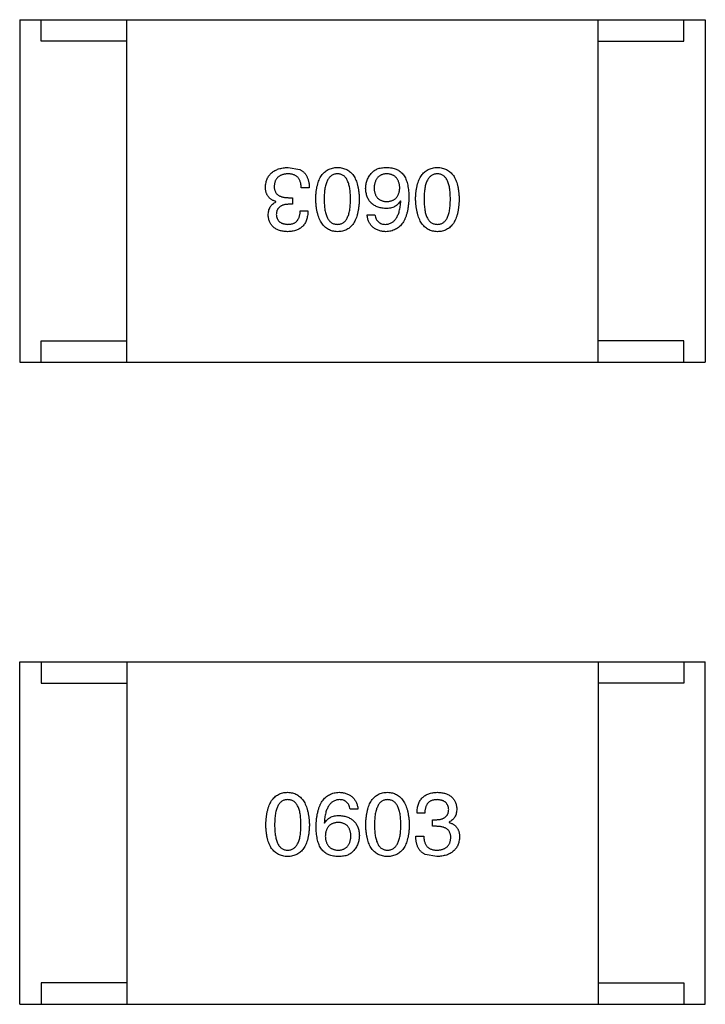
# Model space of a CAD drawing. Header units: inches. Extents: x -100 to 126, y -58 to 58.
# Tile 20 of 118: x 78.75 to 80.35, y -30.49 to -28.19. Entities that reach past the tile are written whole.
import ezdxf

# ---------------------------------------------------------------- set-up
doc = ezdxf.new("R2010")
doc.units = ezdxf.units.IN
doc.header["$LTSCALE"] = 1.21
doc.header["$MEASUREMENT"] = 0
doc.layers.get('0').update_dxf_attribs({"linetype": 'CONTINUOUS'})

msp = doc.modelspace()

# ---------------------------------------------------------------- linework, layer by layer
at = {"color": 7, "linetype": 'Continuous'}
for p, q in [((78.7489, -28.1887), (80.3489, -28.1887)), ((78.7489, -28.1887), (78.7489, -28.9887)), ((78.7989, -28.2387), (78.7989, -28.1887)), ((78.9989, -28.9887), (78.9989, -28.1887)), ((80.0989, -28.9887), (80.0989, -28.1887)), ((80.2989, -28.2387), (80.2989, -28.1887)), ((80.3489, -28.1887), (80.3489, -28.9887)), ((78.9989, -28.2387), (78.7989, -28.2387)), ((80.0989, -28.2387), (80.2989, -28.2387)), ((79.3758, -28.5339), (79.4028, -28.5388)), ((79.4249, -28.5814), (79.4061, -28.5814)), ((79.3766, -28.6044), (79.3856, -28.6044)), ((79.3856, -28.6044), (79.3856, -28.6199)), ((79.3471, -28.6142), (79.3471, -28.6134)), ((79.3856, -28.6199), (79.3758, -28.6199)), ((79.6384, -28.6126), (79.6376, -28.6117)), ((79.4036, -28.6355), (79.4217, -28.6355)), ((79.5597, -28.6445), (79.5778, -28.6445)), ((78.7989, -28.9387), (78.9989, -28.9387)), ((78.7989, -28.9887), (78.7989, -28.9387)), ((80.2989, -28.9387), (80.0989, -28.9387)), ((80.2989, -28.9887), (80.2989, -28.9387)), ((78.7489, -28.9887), (80.3489, -28.9887)), ((78.7492, -29.6884), (80.3492, -29.6884)), ((78.7492, -30.4884), (78.7492, -29.6884)), ((78.7992, -29.6884), (78.7992, -29.7384)), ((78.9992, -29.6884), (78.9992, -30.4884)), ((80.0992, -29.6884), (80.0992, -30.4884)), ((80.2992, -29.6884), (80.2992, -29.7384)), ((80.3492, -30.4884), (80.3492, -29.6884)), ((78.7992, -29.7384), (78.9992, -29.7384)), ((80.2992, -29.7384), (80.0992, -29.7384)), ((79.5384, -30.0326), (79.5204, -30.0326)), ((79.6945, -30.0416), (79.6765, -30.0416)), ((79.7125, -30.0572), (79.7224, -30.0572)), ((79.7125, -30.0727), (79.7125, -30.0572)), ((79.4597, -30.0645), (79.4605, -30.0654)), ((79.7216, -30.0727), (79.7125, -30.0727)), ((79.7511, -30.0629), (79.7511, -30.0637)), ((79.6732, -30.0957), (79.692, -30.0957)), ((79.7224, -30.1432), (79.6953, -30.1383)), ((78.9992, -30.4384), (78.7992, -30.4384)), ((78.7992, -30.4384), (78.7992, -30.4884)), ((80.0992, -30.4384), (80.2992, -30.4384)), ((80.2992, -30.4384), (80.2992, -30.4884)), ((78.7492, -30.4884), (80.3492, -30.4884))]:
    msp.add_line(p, q, dxfattribs=at)
for points, knots in [([(79.3225, -28.5798), (79.3226, -28.578), (79.3229, -28.5745), (79.3238, -28.5694), (79.325, -28.5647), (79.3266, -28.5603), (79.3286, -28.5563), (79.3311, -28.5525), (79.3338, -28.5491), (79.337, -28.5461), (79.3405, -28.5434), (79.3445, -28.541), (79.3488, -28.539), (79.3534, -28.5373), (79.3585, -28.5359), (79.3639, -28.5348), (79.3697, -28.5342), (79.3737, -28.534), (79.3758, -28.5339)], [0, 0, 0, 0, 0.068236, 0.132937, 0.194125, 0.253174, 0.310181, 0.365986, 0.421096, 0.476216, 0.532352, 0.590232, 0.649824, 0.71274, 0.778406, 0.848058, 0.921922, 1, 1, 1, 1]), ([(79.4028, -28.5388), (79.4037, -28.5392), (79.4054, -28.54), (79.4078, -28.5416), (79.4101, -28.5432), (79.4122, -28.5451), (79.4142, -28.5472), (79.416, -28.5494), (79.4176, -28.5518), (79.419, -28.5544), (79.4203, -28.5571), (79.4215, -28.5601), (79.4224, -28.5632), (79.4233, -28.5665), (79.4239, -28.57), (79.4245, -28.5736), (79.4248, -28.5775), (79.4249, -28.5801), (79.4249, -28.5814)], [0, 0, 0, 0, 0.056906, 0.113264, 0.168825, 0.223843, 0.279195, 0.335267, 0.392098, 0.450414, 0.51054, 0.572219, 0.636652, 0.703156, 0.773102, 0.845505, 0.921063, 1, 1, 1, 1]), ([(79.4399, -28.6076), (79.44, -28.6047), (79.4402, -28.599), (79.4409, -28.5907), (79.442, -28.583), (79.4436, -28.5758), (79.4454, -28.5692), (79.4477, -28.5632), (79.4503, -28.5577), (79.4532, -28.5527), (79.4566, -28.5484), (79.4604, -28.5446), (79.4645, -28.5413), (79.469, -28.5387), (79.4739, -28.5366), (79.4792, -28.5351), (79.4848, -28.5341), (79.4887, -28.534), (79.4907, -28.5339)], [0, 0, 0, 0, 0.08769, 0.170218, 0.24749, 0.319818, 0.387758, 0.451391, 0.511445, 0.568185, 0.622681, 0.67526, 0.726746, 0.778428, 0.830764, 0.884397, 0.940866, 1, 1, 1, 1]), ([(79.4907, -28.5339), (79.4927, -28.534), (79.4966, -28.5341), (79.5022, -28.5351), (79.5074, -28.5366), (79.5123, -28.5387), (79.5169, -28.5413), (79.521, -28.5446), (79.5248, -28.5484), (79.5281, -28.5527), (79.5311, -28.5577), (79.5337, -28.5632), (79.536, -28.5692), (79.5378, -28.5758), (79.5393, -28.583), (79.5404, -28.5907), (79.5412, -28.599), (79.5414, -28.6047), (79.5415, -28.6076)], [0, 0, 0, 0, 0.059135, 0.115606, 0.169241, 0.221578, 0.273261, 0.324749, 0.377329, 0.431642, 0.488541, 0.548597, 0.612232, 0.680174, 0.752504, 0.829777, 0.912307, 1, 1, 1, 1]), ([(79.5712, -28.5462), (79.5721, -28.5451), (79.574, -28.543), (79.5775, -28.5404), (79.5814, -28.5382), (79.5858, -28.5364), (79.5907, -28.5351), (79.5961, -28.5342), (79.6019, -28.5338), (79.606, -28.5338), (79.6081, -28.5339)], [0, 0, 0, 0, 0.105033, 0.21147, 0.321511, 0.438526, 0.563605, 0.698055, 0.843218, 1, 1, 1, 1]), ([(79.6081, -28.5339), (79.6101, -28.534), (79.6142, -28.5342), (79.62, -28.5353), (79.6254, -28.5369), (79.6304, -28.5391), (79.6351, -28.5419), (79.6394, -28.5452), (79.6433, -28.5491), (79.6455, -28.552), (79.6466, -28.5535)], [0, 0, 0, 0, 0.137449, 0.267856, 0.393219, 0.514735, 0.63397, 0.753734, 0.874967, 1, 1, 1, 1]), ([(79.673, -28.6076), (79.6731, -28.6047), (79.6733, -28.599), (79.6741, -28.5907), (79.6752, -28.583), (79.6767, -28.5758), (79.6786, -28.5692), (79.6808, -28.5632), (79.6834, -28.5577), (79.6864, -28.5527), (79.6898, -28.5484), (79.6935, -28.5446), (79.6977, -28.5413), (79.7022, -28.5387), (79.7071, -28.5366), (79.7123, -28.5351), (79.718, -28.5341), (79.7219, -28.534), (79.7238, -28.5339)], [0, 0, 0, 0, 0.08769, 0.170218, 0.24749, 0.319818, 0.387758, 0.451391, 0.511445, 0.568185, 0.622681, 0.67526, 0.726746, 0.778428, 0.830764, 0.884397, 0.940866, 1, 1, 1, 1]), ([(79.7238, -28.5339), (79.7258, -28.534), (79.7297, -28.5341), (79.7353, -28.5351), (79.7406, -28.5366), (79.7455, -28.5387), (79.75, -28.5413), (79.7541, -28.5446), (79.7579, -28.5484), (79.7612, -28.5527), (79.7643, -28.5577), (79.7669, -28.5632), (79.7691, -28.5692), (79.771, -28.5758), (79.7725, -28.583), (79.7736, -28.5907), (79.7744, -28.599), (79.7746, -28.6047), (79.7747, -28.6076)], [0, 0, 0, 0, 0.059135, 0.115606, 0.169241, 0.221578, 0.273261, 0.324749, 0.377329, 0.431642, 0.488541, 0.548597, 0.612232, 0.680174, 0.752504, 0.829777, 0.912307, 1, 1, 1, 1]), ([(79.3749, -28.5486), (79.3737, -28.5487), (79.3713, -28.5489), (79.3679, -28.5494), (79.3646, -28.5501), (79.3616, -28.551), (79.3588, -28.5521), (79.3562, -28.5534), (79.3539, -28.5549), (79.3517, -28.5566), (79.3499, -28.5585), (79.3482, -28.5606), (79.3467, -28.5629), (79.3455, -28.5654), (79.3445, -28.5681), (79.3438, -28.571), (79.3432, -28.5741), (79.343, -28.5762), (79.343, -28.5773)], [0, 0, 0, 0, 0.076694, 0.149502, 0.218019, 0.283183, 0.345589, 0.405199, 0.462852, 0.519478, 0.575313, 0.630559, 0.687006, 0.744638, 0.804006, 0.866059, 0.931486, 1, 1, 1, 1]), ([(79.4061, -28.5814), (79.406, -28.5801), (79.4059, -28.5775), (79.4055, -28.5738), (79.4048, -28.5703), (79.4039, -28.5671), (79.4028, -28.5641), (79.4014, -28.5614), (79.3998, -28.559), (79.3979, -28.5568), (79.3958, -28.5549), (79.3935, -28.5532), (79.391, -28.5518), (79.3882, -28.5506), (79.3852, -28.5497), (79.382, -28.5491), (79.3785, -28.5487), (79.3762, -28.5486), (79.3749, -28.5486)], [0, 0, 0, 0, 0.07723, 0.149593, 0.217944, 0.282232, 0.34411, 0.402297, 0.458791, 0.513966, 0.568538, 0.623291, 0.679957, 0.737243, 0.798142, 0.86118, 0.928728, 1, 1, 1, 1]), ([(79.4907, -28.5486), (79.4894, -28.5487), (79.487, -28.5489), (79.4834, -28.5496), (79.4801, -28.5509), (79.477, -28.5526), (79.4742, -28.5547), (79.4716, -28.5573), (79.4693, -28.5604), (79.4672, -28.5638), (79.4654, -28.5678), (79.4638, -28.5722), (79.4625, -28.577), (79.4614, -28.5823), (79.4606, -28.588), (79.46, -28.5941), (79.4596, -28.6007), (79.4596, -28.6053), (79.4595, -28.6076)], [0, 0, 0, 0, 0.050879, 0.099377, 0.146973, 0.193618, 0.240619, 0.289461, 0.34047, 0.395283, 0.453059, 0.515633, 0.582666, 0.655287, 0.732971, 0.815933, 0.905166, 1, 1, 1, 1]), ([(79.521, -28.6076), (79.521, -28.6053), (79.521, -28.6006), (79.5206, -28.594), (79.52, -28.5877), (79.5192, -28.582), (79.5181, -28.5767), (79.5169, -28.5718), (79.5153, -28.5674), (79.5135, -28.5634), (79.5115, -28.5599), (79.5093, -28.5569), (79.5068, -28.5544), (79.504, -28.5523), (79.501, -28.5506), (79.4978, -28.5495), (79.4943, -28.5488), (79.4919, -28.5487), (79.4907, -28.5486)], [0, 0, 0, 0, 0.096457, 0.187288, 0.27178, 0.350132, 0.423455, 0.491343, 0.554037, 0.612253, 0.666313, 0.717038, 0.764921, 0.811214, 0.856775, 0.902988, 0.950234, 1, 1, 1, 1]), ([(79.5564, -28.5831), (79.5565, -28.5813), (79.5566, -28.5779), (79.5573, -28.5728), (79.5584, -28.5679), (79.56, -28.5631), (79.5622, -28.5586), (79.5647, -28.5542), (79.5677, -28.55), (79.57, -28.5475), (79.5712, -28.5462)], [0, 0, 0, 0, 0.12904, 0.253809, 0.377066, 0.499122, 0.621469, 0.744665, 0.870607, 1, 1, 1, 1]), ([(79.6048, -28.5486), (79.6037, -28.5487), (79.6016, -28.5489), (79.5985, -28.5495), (79.5956, -28.5502), (79.5929, -28.5513), (79.5904, -28.5526), (79.5881, -28.5541), (79.586, -28.5558), (79.5841, -28.5578), (79.5823, -28.5601), (79.5809, -28.5625), (79.5795, -28.5652), (79.5785, -28.5682), (79.5776, -28.5714), (79.5769, -28.5748), (79.5764, -28.5784), (79.5762, -28.5809), (79.5761, -28.5822)], [0, 0, 0, 0, 0.066682, 0.130303, 0.190802, 0.248749, 0.30534, 0.361219, 0.415721, 0.471765, 0.528279, 0.586428, 0.64659, 0.710143, 0.776461, 0.846692, 0.921137, 1, 1, 1, 1]), ([(79.636, -28.5814), (79.6359, -28.5801), (79.6357, -28.5776), (79.6352, -28.574), (79.6344, -28.5706), (79.6335, -28.5674), (79.6323, -28.5645), (79.6308, -28.5618), (79.6293, -28.5594), (79.6274, -28.5572), (79.6253, -28.5552), (79.623, -28.5536), (79.6205, -28.5521), (79.6178, -28.5509), (79.6149, -28.55), (79.6117, -28.5493), (79.6083, -28.5488), (79.606, -28.5487), (79.6048, -28.5486)], [0, 0, 0, 0, 0.076467, 0.148148, 0.216496, 0.280559, 0.342274, 0.401168, 0.458322, 0.514073, 0.569257, 0.62465, 0.68124, 0.739113, 0.799947, 0.862804, 0.929597, 1, 1, 1, 1]), ([(79.6466, -28.5535), (79.6475, -28.5551), (79.6492, -28.5583), (79.6514, -28.5635), (79.6532, -28.5692), (79.6547, -28.5754), (79.6559, -28.582), (79.6567, -28.589), (79.6572, -28.5965), (79.6572, -28.6017), (79.6573, -28.6044)], [0, 0, 0, 0, 0.101889, 0.209155, 0.322694, 0.442863, 0.569758, 0.70479, 0.848502, 1, 1, 1, 1]), ([(79.7238, -28.5486), (79.7226, -28.5487), (79.7201, -28.5489), (79.7166, -28.5496), (79.7132, -28.5509), (79.7102, -28.5526), (79.7073, -28.5547), (79.7048, -28.5573), (79.7024, -28.5604), (79.7004, -28.5638), (79.6985, -28.5678), (79.697, -28.5722), (79.6956, -28.577), (79.6946, -28.5823), (79.6937, -28.588), (79.6931, -28.5941), (79.6928, -28.6007), (79.6927, -28.6053), (79.6927, -28.6076)], [0, 0, 0, 0, 0.050879, 0.099377, 0.146973, 0.193618, 0.240619, 0.289461, 0.34047, 0.395283, 0.453059, 0.515633, 0.582666, 0.655287, 0.732971, 0.815933, 0.905166, 1, 1, 1, 1]), ([(79.7542, -28.6076), (79.7541, -28.6053), (79.7541, -28.6006), (79.7537, -28.594), (79.7532, -28.5877), (79.7524, -28.582), (79.7513, -28.5767), (79.75, -28.5718), (79.7485, -28.5674), (79.7467, -28.5634), (79.7447, -28.5599), (79.7424, -28.5569), (79.7399, -28.5544), (79.7372, -28.5523), (79.7342, -28.5506), (79.7309, -28.5495), (79.7275, -28.5488), (79.7251, -28.5487), (79.7238, -28.5486)], [0, 0, 0, 0, 0.096457, 0.187288, 0.27178, 0.350132, 0.423455, 0.491343, 0.554037, 0.612253, 0.666313, 0.717038, 0.764921, 0.811214, 0.856775, 0.902988, 0.950234, 1, 1, 1, 1]), ([(79.3471, -28.6134), (79.3461, -28.6131), (79.3441, -28.6124), (79.3413, -28.6113), (79.3387, -28.61), (79.3363, -28.6086), (79.3341, -28.607), (79.3321, -28.6052), (79.3302, -28.6034), (79.3286, -28.6013), (79.3271, -28.5991), (79.3259, -28.5968), (79.3248, -28.5943), (79.324, -28.5917), (79.3233, -28.5889), (79.3229, -28.586), (79.3225, -28.5829), (79.3225, -28.5808), (79.3225, -28.5798)], [0, 0, 0, 0, 0.069445, 0.136039, 0.200011, 0.261745, 0.322328, 0.381403, 0.438864, 0.496655, 0.554398, 0.612391, 0.672266, 0.733005, 0.79604, 0.861293, 0.928785, 1, 1, 1, 1]), ([(79.343, -28.5773), (79.343, -28.5784), (79.343, -28.5805), (79.3434, -28.5836), (79.3441, -28.5865), (79.345, -28.5891), (79.3462, -28.5916), (79.3477, -28.5938), (79.3494, -28.5959), (79.3514, -28.5976), (79.3536, -28.5992), (79.3561, -28.6006), (79.3589, -28.6018), (79.3619, -28.6027), (79.3652, -28.6035), (79.3688, -28.604), (79.3726, -28.6043), (79.3752, -28.6044), (79.3766, -28.6044)], [0, 0, 0, 0, 0.066518, 0.129194, 0.188613, 0.245254, 0.300032, 0.353805, 0.407079, 0.461108, 0.516272, 0.574141, 0.634837, 0.699275, 0.767504, 0.840272, 0.917505, 1, 1, 1, 1]), ([(79.6032, -28.6298), (79.6013, -28.6296), (79.5978, -28.6293), (79.5926, -28.6284), (79.5878, -28.6272), (79.5834, -28.6257), (79.5793, -28.6239), (79.5754, -28.6218), (79.572, -28.6193), (79.5689, -28.6165), (79.5661, -28.6134), (79.5637, -28.61), (79.5616, -28.6063), (79.5599, -28.6022), (79.5585, -28.5979), (79.5575, -28.5932), (79.5567, -28.5882), (79.5565, -28.5848), (79.5564, -28.5831)], [0, 0, 0, 0, 0.074228, 0.144548, 0.211288, 0.274576, 0.335162, 0.393915, 0.450599, 0.506657, 0.562409, 0.618617, 0.676096, 0.735061, 0.79654, 0.860906, 0.928473, 1, 1, 1, 1]), ([(79.5761, -28.5822), (79.5762, -28.5835), (79.5764, -28.5859), (79.5769, -28.5893), (79.5776, -28.5925), (79.5785, -28.5955), (79.5797, -28.5983), (79.581, -28.6008), (79.5825, -28.6031), (79.5843, -28.6052), (79.5862, -28.607), (79.5884, -28.6087), (79.5908, -28.61), (79.5933, -28.6112), (79.5961, -28.6121), (79.5991, -28.6128), (79.6023, -28.6132), (79.6045, -28.6133), (79.6056, -28.6134)], [0, 0, 0, 0, 0.076288, 0.14871, 0.216387, 0.281386, 0.342528, 0.402111, 0.4591, 0.514852, 0.569974, 0.625644, 0.682226, 0.740156, 0.800362, 0.863471, 0.930116, 1, 1, 1, 1]), ([(79.6056, -28.6134), (79.6068, -28.6133), (79.609, -28.6132), (79.6123, -28.6128), (79.6154, -28.6121), (79.6183, -28.6111), (79.6209, -28.61), (79.6233, -28.6085), (79.6256, -28.6069), (79.6276, -28.605), (79.6294, -28.6029), (79.631, -28.6005), (79.6323, -28.5979), (79.6335, -28.5951), (79.6344, -28.592), (79.6352, -28.5887), (79.6357, -28.5851), (79.6359, -28.5827), (79.636, -28.5814)], [0, 0, 0, 0, 0.070453, 0.136523, 0.199866, 0.260392, 0.318446, 0.374657, 0.430182, 0.485556, 0.541071, 0.598396, 0.657208, 0.718642, 0.783247, 0.851631, 0.923928, 1, 1, 1, 1]), ([(79.4907, -28.6839), (79.4887, -28.6838), (79.4849, -28.6835), (79.4794, -28.6825), (79.4742, -28.6808), (79.4693, -28.6786), (79.4649, -28.6758), (79.4608, -28.6725), (79.457, -28.6685), (79.4537, -28.664), (79.4507, -28.6589), (79.448, -28.6532), (79.4458, -28.647), (79.4439, -28.6402), (79.4423, -28.6329), (79.4411, -28.625), (79.4403, -28.6165), (79.44, -28.6107), (79.4399, -28.6076)], [0, 0, 0, 0, 0.057415, 0.112361, 0.16496, 0.216437, 0.267441, 0.318839, 0.371478, 0.426325, 0.483626, 0.544235, 0.608673, 0.677374, 0.750405, 0.828394, 0.911525, 1, 1, 1, 1]), ([(79.4595, -28.6076), (79.4596, -28.61), (79.4596, -28.6146), (79.46, -28.6213), (79.4606, -28.6276), (79.4614, -28.6333), (79.4625, -28.6387), (79.4638, -28.6435), (79.4654, -28.6479), (79.4672, -28.6519), (79.4693, -28.6553), (79.4716, -28.6584), (79.4742, -28.6609), (79.477, -28.6631), (79.4801, -28.6647), (79.4834, -28.6658), (79.487, -28.6665), (79.4894, -28.6666), (79.4907, -28.6667)], [0, 0, 0, 0, 0.095719, 0.185854, 0.269738, 0.347952, 0.420315, 0.487894, 0.550245, 0.608186, 0.662454, 0.713283, 0.761375, 0.808209, 0.854301, 0.901312, 0.949396, 1, 1, 1, 1]), ([(79.4907, -28.6667), (79.4919, -28.6666), (79.4943, -28.6665), (79.4978, -28.6658), (79.501, -28.6647), (79.504, -28.663), (79.5068, -28.6609), (79.5093, -28.6584), (79.5115, -28.6553), (79.5135, -28.6518), (79.5153, -28.6479), (79.5169, -28.6435), (79.5181, -28.6386), (79.5192, -28.6333), (79.52, -28.6276), (79.5206, -28.6213), (79.521, -28.6146), (79.521, -28.61), (79.521, -28.6076)], [0, 0, 0, 0, 0.049764, 0.097007, 0.143217, 0.188577, 0.235116, 0.282997, 0.333719, 0.387776, 0.445989, 0.508679, 0.576563, 0.649481, 0.728235, 0.812722, 0.903548, 1, 1, 1, 1]), ([(79.5415, -28.6076), (79.5414, -28.6107), (79.5412, -28.6166), (79.5404, -28.6252), (79.5393, -28.6331), (79.5378, -28.6405), (79.536, -28.6474), (79.5337, -28.6536), (79.5311, -28.6593), (79.5281, -28.6644), (79.5248, -28.6689), (79.521, -28.6728), (79.5169, -28.6762), (79.5123, -28.6789), (79.5074, -28.681), (79.5022, -28.6826), (79.4966, -28.6836), (79.4927, -28.6838), (79.4907, -28.6839)], [0, 0, 0, 0, 0.088823, 0.172287, 0.250296, 0.323438, 0.392244, 0.456221, 0.516635, 0.573871, 0.628, 0.680335, 0.731489, 0.782557, 0.834044, 0.886738, 0.942089, 1, 1, 1, 1]), ([(79.6573, -28.6044), (79.6572, -28.6075), (79.657, -28.6136), (79.6561, -28.6225), (79.655, -28.6307), (79.6534, -28.6384), (79.6514, -28.6455), (79.649, -28.652), (79.6462, -28.6579), (79.643, -28.6631), (79.6395, -28.6679), (79.6355, -28.672), (79.6311, -28.6755), (79.6262, -28.6784), (79.621, -28.6807), (79.6154, -28.6824), (79.6094, -28.6835), (79.6053, -28.6837), (79.6032, -28.6839)], [0, 0, 0, 0, 0.087517, 0.169686, 0.246944, 0.319347, 0.387088, 0.450961, 0.511075, 0.567974, 0.622351, 0.675039, 0.726853, 0.778688, 0.83093, 0.884738, 0.941043, 1, 1, 1, 1]), ([(79.7238, -28.6839), (79.7219, -28.6838), (79.7181, -28.6835), (79.7125, -28.6825), (79.7073, -28.6808), (79.7025, -28.6786), (79.698, -28.6758), (79.6939, -28.6725), (79.6902, -28.6685), (79.6868, -28.664), (79.6838, -28.6589), (79.6812, -28.6532), (79.6789, -28.647), (79.677, -28.6402), (79.6755, -28.6329), (79.6743, -28.625), (79.6734, -28.6165), (79.6732, -28.6107), (79.673, -28.6076)], [0, 0, 0, 0, 0.057415, 0.112361, 0.16496, 0.216437, 0.267441, 0.318839, 0.371478, 0.426325, 0.483626, 0.544235, 0.608673, 0.677374, 0.750405, 0.828394, 0.911525, 1, 1, 1, 1]), ([(79.6927, -28.6076), (79.6927, -28.61), (79.6928, -28.6146), (79.6931, -28.6213), (79.6937, -28.6276), (79.6946, -28.6333), (79.6956, -28.6387), (79.697, -28.6435), (79.6985, -28.6479), (79.7003, -28.6519), (79.7025, -28.6553), (79.7048, -28.6584), (79.7073, -28.6609), (79.7101, -28.6631), (79.7132, -28.6647), (79.7166, -28.6658), (79.7201, -28.6665), (79.7226, -28.6666), (79.7238, -28.6667)], [0, 0, 0, 0, 0.095719, 0.185854, 0.269738, 0.347952, 0.420315, 0.487894, 0.550245, 0.608186, 0.662454, 0.713283, 0.761375, 0.808209, 0.854301, 0.901312, 0.949396, 1, 1, 1, 1]), ([(79.7238, -28.6667), (79.7251, -28.6666), (79.7275, -28.6665), (79.7309, -28.6658), (79.7342, -28.6647), (79.7372, -28.663), (79.7399, -28.6609), (79.7424, -28.6584), (79.7447, -28.6553), (79.7467, -28.6518), (79.7485, -28.6479), (79.75, -28.6435), (79.7513, -28.6386), (79.7524, -28.6333), (79.7532, -28.6276), (79.7537, -28.6213), (79.7541, -28.6146), (79.7541, -28.61), (79.7542, -28.6076)], [0, 0, 0, 0, 0.049764, 0.097007, 0.143217, 0.188577, 0.235116, 0.282997, 0.333719, 0.387776, 0.445989, 0.508679, 0.576563, 0.649481, 0.728235, 0.812722, 0.903548, 1, 1, 1, 1]), ([(79.7747, -28.6076), (79.7746, -28.6107), (79.7744, -28.6166), (79.7736, -28.6252), (79.7725, -28.6331), (79.771, -28.6405), (79.7691, -28.6474), (79.7669, -28.6536), (79.7643, -28.6593), (79.7613, -28.6644), (79.7579, -28.6689), (79.7542, -28.6728), (79.75, -28.6762), (79.7455, -28.6789), (79.7406, -28.681), (79.7353, -28.6826), (79.7297, -28.6836), (79.7258, -28.6838), (79.7238, -28.6839)], [0, 0, 0, 0, 0.088823, 0.172287, 0.250296, 0.323438, 0.392244, 0.456221, 0.516635, 0.573871, 0.628, 0.680335, 0.731489, 0.782557, 0.834044, 0.886738, 0.942089, 1, 1, 1, 1]), ([(79.329, -28.6453), (79.3291, -28.6435), (79.3292, -28.64), (79.33, -28.6349), (79.3315, -28.6302), (79.3334, -28.6261), (79.336, -28.6224), (79.3391, -28.6191), (79.3428, -28.6163), (79.3456, -28.6149), (79.3471, -28.6142)], [0, 0, 0, 0, 0.143686, 0.277942, 0.40333, 0.521785, 0.638573, 0.755208, 0.874773, 1, 1, 1, 1]), ([(79.3758, -28.6199), (79.3747, -28.62), (79.3725, -28.6201), (79.3695, -28.6204), (79.3666, -28.621), (79.3639, -28.6217), (79.3614, -28.6226), (79.3592, -28.6236), (79.3571, -28.6248), (79.3552, -28.6262), (79.3536, -28.6278), (79.3522, -28.6296), (79.3509, -28.6315), (79.3499, -28.6336), (79.349, -28.6359), (79.3484, -28.6383), (79.3481, -28.641), (79.3479, -28.6428), (79.3479, -28.6437)], [0, 0, 0, 0, 0.079415, 0.154091, 0.22508, 0.29186, 0.355026, 0.415127, 0.472418, 0.528511, 0.583551, 0.638361, 0.693547, 0.750023, 0.807857, 0.868401, 0.932259, 1, 1, 1, 1]), ([(79.6376, -28.6117), (79.6367, -28.6132), (79.635, -28.616), (79.6319, -28.6197), (79.6282, -28.6228), (79.6241, -28.6254), (79.6195, -28.6273), (79.6145, -28.6288), (79.609, -28.6296), (79.6051, -28.6297), (79.6032, -28.6298)], [0, 0, 0, 0, 0.122276, 0.239997, 0.35611, 0.473903, 0.59404, 0.720428, 0.855383, 1, 1, 1, 1]), ([(79.6032, -28.6667), (79.6045, -28.6666), (79.607, -28.6664), (79.6107, -28.6655), (79.6142, -28.6644), (79.6174, -28.6627), (79.6204, -28.6607), (79.6232, -28.6583), (79.6257, -28.6555), (79.6281, -28.6523), (79.6302, -28.6487), (79.632, -28.6447), (79.6336, -28.6403), (79.6351, -28.6355), (79.6362, -28.6303), (79.6372, -28.6248), (79.638, -28.6188), (79.6383, -28.6147), (79.6384, -28.6126)], [0, 0, 0, 0, 0.054741, 0.107075, 0.158339, 0.208382, 0.258772, 0.310045, 0.362765, 0.417822, 0.475982, 0.537466, 0.602901, 0.673037, 0.747247, 0.826291, 0.910782, 1, 1, 1, 1]), ([(79.3741, -28.6839), (79.3724, -28.6838), (79.369, -28.6836), (79.3642, -28.683), (79.3596, -28.6821), (79.3554, -28.6809), (79.3514, -28.6795), (79.3478, -28.6778), (79.3445, -28.6758), (79.3415, -28.6735), (79.3388, -28.6709), (79.3365, -28.6681), (79.3344, -28.665), (79.3327, -28.6616), (79.3313, -28.6579), (79.3302, -28.654), (79.3294, -28.6498), (79.3292, -28.6468), (79.329, -28.6453)], [0, 0, 0, 0, 0.077845, 0.151584, 0.221397, 0.287366, 0.350104, 0.410398, 0.467998, 0.524388, 0.579979, 0.635152, 0.690917, 0.747936, 0.806661, 0.867861, 0.932479, 1, 1, 1, 1]), ([(79.3479, -28.6437), (79.348, -28.6446), (79.3481, -28.6463), (79.3486, -28.6489), (79.3493, -28.6512), (79.3501, -28.6534), (79.3512, -28.6555), (79.3524, -28.6573), (79.3538, -28.659), (79.3555, -28.6606), (79.3572, -28.6619), (79.3592, -28.6631), (79.3614, -28.6641), (79.3637, -28.665), (79.3663, -28.6656), (79.369, -28.6661), (79.3719, -28.6665), (79.3739, -28.6666), (79.3749, -28.6667)], [0, 0, 0, 0, 0.067655, 0.132224, 0.194132, 0.253145, 0.309858, 0.366002, 0.421361, 0.47702, 0.532632, 0.590536, 0.65067, 0.713258, 0.779588, 0.848803, 0.921949, 1, 1, 1, 1]), ([(79.4217, -28.6355), (79.4216, -28.6374), (79.4215, -28.6412), (79.4208, -28.6466), (79.4198, -28.6516), (79.4185, -28.6563), (79.4167, -28.6606), (79.4147, -28.6646), (79.4122, -28.6682), (79.4094, -28.6714), (79.4063, -28.6743), (79.4027, -28.6768), (79.3988, -28.6789), (79.3946, -28.6806), (79.39, -28.682), (79.385, -28.683), (79.3797, -28.6837), (79.376, -28.6838), (79.3741, -28.6839)], [0, 0, 0, 0, 0.074804, 0.144899, 0.211458, 0.274554, 0.334363, 0.392059, 0.448123, 0.503024, 0.558154, 0.613471, 0.670844, 0.729926, 0.792003, 0.857405, 0.926768, 1, 1, 1, 1]), ([(79.3749, -28.6667), (79.3761, -28.6666), (79.3783, -28.6666), (79.3814, -28.6662), (79.3844, -28.6656), (79.3872, -28.6648), (79.3897, -28.6637), (79.392, -28.6623), (79.3942, -28.6608), (79.3961, -28.6589), (79.3978, -28.6568), (79.3992, -28.6545), (79.4005, -28.6519), (79.4016, -28.6491), (79.4024, -28.6461), (79.403, -28.6427), (79.4035, -28.6392), (79.4036, -28.6368), (79.4036, -28.6355)], [0, 0, 0, 0, 0.069877, 0.136363, 0.198671, 0.257968, 0.315462, 0.370709, 0.425568, 0.479847, 0.535753, 0.592303, 0.651386, 0.713311, 0.778642, 0.84836, 0.921866, 1, 1, 1, 1]), ([(79.6032, -28.6839), (79.6016, -28.6837), (79.5985, -28.6835), (79.5939, -28.6828), (79.5897, -28.6818), (79.5857, -28.6806), (79.582, -28.6791), (79.5786, -28.6773), (79.5755, -28.6752), (79.5726, -28.6729), (79.57, -28.6703), (79.5677, -28.6674), (79.5657, -28.6642), (79.5639, -28.6608), (79.5624, -28.6571), (79.5612, -28.6532), (79.5603, -28.6489), (79.5599, -28.646), (79.5597, -28.6445)], [0, 0, 0, 0, 0.073784, 0.144317, 0.211047, 0.274818, 0.336501, 0.395724, 0.453465, 0.510016, 0.566585, 0.622844, 0.680328, 0.739335, 0.800408, 0.863904, 0.93053, 1, 1, 1, 1]), ([(79.5778, -28.6445), (79.5781, -28.6463), (79.5789, -28.6496), (79.5807, -28.6542), (79.5831, -28.658), (79.586, -28.6612), (79.5896, -28.6637), (79.5936, -28.6654), (79.5982, -28.6665), (79.6015, -28.6666), (79.6032, -28.6667)], [0, 0, 0, 0, 0.1439, 0.274233, 0.394478, 0.509388, 0.621911, 0.738504, 0.863414, 1, 1, 1, 1]), ([(79.3235, -30.0695), (79.3236, -30.0664), (79.3238, -30.0605), (79.3245, -30.0519), (79.3256, -30.044), (79.3272, -30.0366), (79.329, -30.0297), (79.3313, -30.0235), (79.3339, -30.0178), (79.3369, -30.0127), (79.3402, -30.0082), (79.344, -30.0043), (79.3481, -30.0009), (79.3526, -29.9982), (79.3575, -29.9961), (79.3628, -29.9945), (79.3684, -29.9935), (79.3723, -29.9933), (79.3743, -29.9932)], [0, 0, 0, 0, 0.088823, 0.172287, 0.250296, 0.323438, 0.392244, 0.456221, 0.516635, 0.573871, 0.628, 0.680335, 0.731489, 0.782557, 0.834044, 0.886738, 0.942089, 1, 1, 1, 1]), ([(79.3743, -30.0104), (79.3731, -30.0105), (79.3707, -30.0106), (79.3672, -30.0113), (79.3639, -30.0124), (79.3609, -30.0141), (79.3582, -30.0162), (79.3557, -30.0187), (79.3534, -30.0218), (79.3514, -30.0253), (79.3497, -30.0292), (79.3481, -30.0336), (79.3469, -30.0385), (79.3457, -30.0438), (79.345, -30.0495), (79.3444, -30.0558), (79.344, -30.0625), (79.344, -30.0671), (79.344, -30.0695)], [0, 0, 0, 0, 0.049764, 0.097007, 0.143217, 0.188577, 0.235116, 0.282997, 0.333719, 0.387776, 0.445989, 0.508679, 0.576563, 0.649481, 0.728235, 0.812722, 0.903548, 1, 1, 1, 1]), ([(79.3743, -29.9932), (79.3762, -29.9933), (79.3801, -29.9936), (79.3856, -29.9946), (79.3908, -29.9963), (79.3956, -29.9985), (79.4001, -30.0013), (79.4042, -30.0046), (79.4079, -30.0086), (79.4113, -30.0131), (79.4143, -30.0182), (79.417, -30.0239), (79.4192, -30.0301), (79.4211, -30.0369), (79.4227, -30.0442), (79.4239, -30.0521), (79.4247, -30.0606), (79.425, -30.0664), (79.4251, -30.0695)], [0, 0, 0, 0, 0.057415, 0.112361, 0.16496, 0.216437, 0.267441, 0.318839, 0.371478, 0.426325, 0.483626, 0.544235, 0.608673, 0.677374, 0.750405, 0.828394, 0.911525, 1, 1, 1, 1]), ([(79.4054, -30.0695), (79.4054, -30.0671), (79.4054, -30.0625), (79.405, -30.0558), (79.4044, -30.0495), (79.4036, -30.0438), (79.4025, -30.0384), (79.4012, -30.0336), (79.3996, -30.0292), (79.3978, -30.0252), (79.3957, -30.0218), (79.3934, -30.0187), (79.3908, -30.0162), (79.388, -30.014), (79.3849, -30.0124), (79.3816, -30.0113), (79.378, -30.0106), (79.3755, -30.0105), (79.3743, -30.0104)], [0, 0, 0, 0, 0.095719, 0.185854, 0.269738, 0.347952, 0.420315, 0.487894, 0.550245, 0.608186, 0.662454, 0.713283, 0.761375, 0.808209, 0.854301, 0.901312, 0.949396, 1, 1, 1, 1]), ([(79.4409, -30.0727), (79.441, -30.0696), (79.4411, -30.0635), (79.442, -30.0546), (79.4431, -30.0464), (79.4448, -30.0387), (79.4467, -30.0316), (79.4491, -30.0251), (79.4519, -30.0192), (79.4551, -30.014), (79.4586, -30.0092), (79.4627, -30.0051), (79.467, -30.0016), (79.4719, -29.9987), (79.4771, -29.9964), (79.4827, -29.9947), (79.4887, -29.9936), (79.4928, -29.9934), (79.495, -29.9932)], [0, 0, 0, 0, 0.087517, 0.169686, 0.246944, 0.319347, 0.387088, 0.450961, 0.511075, 0.567974, 0.622351, 0.675039, 0.726853, 0.778688, 0.83093, 0.884738, 0.941043, 1, 1, 1, 1]), ([(79.495, -30.0104), (79.4937, -30.0105), (79.4911, -30.0107), (79.4874, -30.0116), (79.484, -30.0127), (79.4807, -30.0144), (79.4777, -30.0164), (79.4749, -30.0188), (79.4724, -30.0216), (79.4701, -30.0248), (79.468, -30.0284), (79.4661, -30.0324), (79.4645, -30.0368), (79.4631, -30.0416), (79.4619, -30.0468), (79.4609, -30.0523), (79.4602, -30.0583), (79.4599, -30.0624), (79.4597, -30.0645)], [0, 0, 0, 0, 0.054741, 0.107075, 0.158339, 0.208382, 0.258772, 0.310045, 0.362765, 0.417822, 0.475982, 0.537466, 0.602901, 0.673037, 0.747247, 0.826291, 0.910782, 1, 1, 1, 1]), ([(79.495, -29.9932), (79.4966, -29.9934), (79.4997, -29.9936), (79.5042, -29.9943), (79.5084, -29.9953), (79.5124, -29.9965), (79.5161, -29.998), (79.5195, -29.9998), (79.5227, -30.0019), (79.5256, -30.0042), (79.5281, -30.0068), (79.5304, -30.0097), (79.5325, -30.0129), (79.5342, -30.0163), (79.5357, -30.02), (79.5369, -30.0239), (79.5379, -30.0282), (79.5382, -30.0311), (79.5384, -30.0326)], [0, 0, 0, 0, 0.073784, 0.144317, 0.211047, 0.274818, 0.336501, 0.395724, 0.453465, 0.510016, 0.566585, 0.622844, 0.680328, 0.739335, 0.800408, 0.863904, 0.93053, 1, 1, 1, 1]), ([(79.5204, -30.0326), (79.52, -30.0308), (79.5192, -30.0275), (79.5174, -30.0229), (79.515, -30.0191), (79.5121, -30.0159), (79.5086, -30.0134), (79.5045, -30.0117), (79.4999, -30.0106), (79.4967, -30.0105), (79.495, -30.0104)], [0, 0, 0, 0, 0.1439, 0.274233, 0.394478, 0.509388, 0.621911, 0.738504, 0.863414, 1, 1, 1, 1]), ([(79.5566, -30.0695), (79.5567, -30.0664), (79.5569, -30.0605), (79.5577, -30.0519), (79.5588, -30.044), (79.5603, -30.0366), (79.5622, -30.0297), (79.5644, -30.0235), (79.567, -30.0178), (79.57, -30.0127), (79.5734, -30.0082), (79.5771, -30.0043), (79.5813, -30.0009), (79.5858, -29.9982), (79.5907, -29.9961), (79.5959, -29.9945), (79.6016, -29.9935), (79.6055, -29.9933), (79.6074, -29.9932)], [0, 0, 0, 0, 0.088823, 0.172287, 0.250296, 0.323438, 0.392244, 0.456221, 0.516635, 0.573871, 0.628, 0.680335, 0.731489, 0.782557, 0.834044, 0.886738, 0.942089, 1, 1, 1, 1]), ([(79.6074, -30.0104), (79.6062, -30.0105), (79.6038, -30.0106), (79.6003, -30.0113), (79.5971, -30.0124), (79.5941, -30.0141), (79.5914, -30.0162), (79.5888, -30.0187), (79.5866, -30.0218), (79.5846, -30.0253), (79.5828, -30.0292), (79.5813, -30.0336), (79.58, -30.0385), (79.5789, -30.0438), (79.5781, -30.0495), (79.5775, -30.0558), (79.5772, -30.0625), (79.5771, -30.0671), (79.5771, -30.0695)], [0, 0, 0, 0, 0.049764, 0.097007, 0.143217, 0.188577, 0.235116, 0.282997, 0.333719, 0.387776, 0.445989, 0.508679, 0.576563, 0.649481, 0.728235, 0.812722, 0.903548, 1, 1, 1, 1]), ([(79.6074, -29.9932), (79.6094, -29.9933), (79.6132, -29.9936), (79.6188, -29.9946), (79.624, -29.9963), (79.6288, -29.9985), (79.6333, -30.0013), (79.6374, -30.0046), (79.6411, -30.0086), (79.6445, -30.0131), (79.6475, -30.0182), (79.6501, -30.0239), (79.6524, -30.0301), (79.6543, -30.0369), (79.6558, -30.0442), (79.657, -30.0521), (79.6579, -30.0606), (79.6581, -30.0664), (79.6583, -30.0695)], [0, 0, 0, 0, 0.057415, 0.112361, 0.16496, 0.216437, 0.267441, 0.318839, 0.371478, 0.426325, 0.483626, 0.544235, 0.608673, 0.677374, 0.750405, 0.828394, 0.911525, 1, 1, 1, 1]), ([(79.6386, -30.0695), (79.6386, -30.0671), (79.6385, -30.0625), (79.6382, -30.0558), (79.6376, -30.0495), (79.6367, -30.0438), (79.6356, -30.0384), (79.6343, -30.0336), (79.6327, -30.0292), (79.6309, -30.0252), (79.6288, -30.0218), (79.6265, -30.0187), (79.6239, -30.0162), (79.6211, -30.014), (79.618, -30.0124), (79.6147, -30.0113), (79.6111, -30.0106), (79.6087, -30.0105), (79.6074, -30.0104)], [0, 0, 0, 0, 0.095719, 0.185854, 0.269738, 0.347952, 0.420315, 0.487894, 0.550245, 0.608186, 0.662454, 0.713283, 0.761375, 0.808209, 0.854301, 0.901312, 0.949396, 1, 1, 1, 1]), ([(79.6765, -30.0416), (79.6765, -30.0397), (79.6767, -30.0359), (79.6773, -30.0305), (79.6783, -30.0255), (79.6796, -30.0208), (79.6814, -30.0165), (79.6835, -30.0125), (79.6859, -30.0089), (79.6887, -30.0057), (79.6919, -30.0028), (79.6954, -30.0003), (79.6993, -29.9982), (79.7036, -29.9965), (79.7082, -29.9951), (79.7131, -29.9941), (79.7185, -29.9934), (79.7221, -29.9933), (79.724, -29.9932)], [0, 0, 0, 0, 0.074804, 0.144899, 0.211458, 0.274554, 0.334363, 0.392059, 0.448123, 0.503024, 0.558154, 0.613471, 0.670844, 0.729926, 0.792003, 0.857405, 0.926768, 1, 1, 1, 1]), ([(79.7232, -30.0104), (79.7221, -30.0105), (79.7199, -30.0105), (79.7167, -30.0109), (79.7137, -30.0115), (79.711, -30.0123), (79.7084, -30.0134), (79.7061, -30.0148), (79.7039, -30.0163), (79.702, -30.0182), (79.7003, -30.0203), (79.6989, -30.0226), (79.6976, -30.0252), (79.6965, -30.028), (79.6957, -30.031), (79.6951, -30.0344), (79.6947, -30.0379), (79.6946, -30.0403), (79.6945, -30.0416)], [0, 0, 0, 0, 0.069877, 0.136363, 0.198671, 0.257968, 0.315462, 0.370709, 0.425568, 0.479847, 0.535753, 0.592303, 0.651386, 0.713311, 0.778642, 0.84836, 0.921866, 1, 1, 1, 1]), ([(79.7502, -30.0334), (79.7502, -30.0325), (79.75, -30.0308), (79.7495, -30.0282), (79.7488, -30.0259), (79.748, -30.0237), (79.7469, -30.0216), (79.7457, -30.0198), (79.7443, -30.018), (79.7427, -30.0165), (79.7409, -30.0152), (79.7389, -30.014), (79.7368, -30.013), (79.7344, -30.0121), (79.7318, -30.0115), (79.7291, -30.011), (79.7262, -30.0106), (79.7242, -30.0105), (79.7232, -30.0104)], [0, 0, 0, 0, 0.067655, 0.132224, 0.194132, 0.253145, 0.309858, 0.366002, 0.421361, 0.47702, 0.532632, 0.590536, 0.65067, 0.713258, 0.779588, 0.848803, 0.921949, 1, 1, 1, 1]), ([(79.724, -29.9932), (79.7257, -29.9933), (79.7291, -29.9935), (79.734, -29.9941), (79.7385, -29.995), (79.7428, -29.9962), (79.7467, -29.9976), (79.7503, -29.9993), (79.7536, -30.0013), (79.7566, -30.0036), (79.7593, -30.0062), (79.7617, -30.009), (79.7637, -30.0121), (79.7654, -30.0155), (79.7668, -30.0192), (79.7679, -30.0231), (79.7687, -30.0273), (79.769, -30.0303), (79.7691, -30.0318)], [0, 0, 0, 0, 0.077845, 0.151584, 0.221397, 0.287366, 0.350104, 0.410398, 0.467998, 0.524388, 0.579979, 0.635152, 0.690917, 0.747936, 0.806661, 0.867861, 0.932479, 1, 1, 1, 1]), ([(79.7224, -30.0572), (79.7235, -30.0571), (79.7256, -30.057), (79.7287, -30.0567), (79.7316, -30.0561), (79.7342, -30.0554), (79.7367, -30.0545), (79.739, -30.0535), (79.741, -30.0523), (79.7429, -30.0509), (79.7445, -30.0493), (79.746, -30.0475), (79.7472, -30.0456), (79.7483, -30.0435), (79.7491, -30.0412), (79.7497, -30.0388), (79.7501, -30.0361), (79.7502, -30.0343), (79.7502, -30.0334)], [0, 0, 0, 0, 0.079415, 0.154091, 0.22508, 0.29186, 0.355026, 0.415127, 0.472418, 0.528511, 0.583551, 0.638361, 0.693547, 0.750023, 0.807857, 0.868401, 0.932259, 1, 1, 1, 1]), ([(79.7691, -30.0318), (79.769, -30.0336), (79.769, -30.0371), (79.7681, -30.0422), (79.7667, -30.0469), (79.7647, -30.051), (79.7621, -30.0547), (79.759, -30.058), (79.7553, -30.0608), (79.7525, -30.0622), (79.7511, -30.0629)], [0, 0, 0, 0, 0.143686, 0.277942, 0.40333, 0.521785, 0.638573, 0.755208, 0.874773, 1, 1, 1, 1]), ([(79.4605, -30.0654), (79.4614, -30.0639), (79.4631, -30.0611), (79.4663, -30.0574), (79.4699, -30.0543), (79.474, -30.0517), (79.4786, -30.0498), (79.4837, -30.0483), (79.4892, -30.0475), (79.493, -30.0474), (79.495, -30.0473)], [0, 0, 0, 0, 0.122276, 0.239997, 0.35611, 0.473903, 0.59404, 0.720428, 0.855383, 1, 1, 1, 1]), ([(79.495, -30.0473), (79.4968, -30.0475), (79.5003, -30.0478), (79.5055, -30.0487), (79.5103, -30.0499), (79.5147, -30.0514), (79.5189, -30.0532), (79.5227, -30.0553), (79.5261, -30.0578), (79.5292, -30.0606), (79.532, -30.0637), (79.5344, -30.0671), (79.5365, -30.0708), (79.5383, -30.0749), (79.5396, -30.0792), (79.5407, -30.0839), (79.5414, -30.0889), (79.5416, -30.0923), (79.5417, -30.094)], [0, 0, 0, 0, 0.074228, 0.144548, 0.211288, 0.274576, 0.335162, 0.393915, 0.450599, 0.506657, 0.562409, 0.618617, 0.676096, 0.735061, 0.79654, 0.860906, 0.928473, 1, 1, 1, 1]), ([(79.3743, -30.1432), (79.3723, -30.1431), (79.3684, -30.143), (79.3628, -30.142), (79.3575, -30.1405), (79.3526, -30.1384), (79.3481, -30.1358), (79.344, -30.1325), (79.3402, -30.1287), (79.3369, -30.1244), (79.3339, -30.1194), (79.3313, -30.1139), (79.329, -30.1079), (79.3272, -30.1013), (79.3256, -30.0941), (79.3245, -30.0864), (79.3238, -30.0781), (79.3236, -30.0724), (79.3235, -30.0695)], [0, 0, 0, 0, 0.059135, 0.115606, 0.169241, 0.221578, 0.273261, 0.324749, 0.377329, 0.431642, 0.488541, 0.548597, 0.612232, 0.680174, 0.752504, 0.829777, 0.912307, 1, 1, 1, 1]), ([(79.344, -30.0695), (79.344, -30.0718), (79.344, -30.0765), (79.3444, -30.0831), (79.345, -30.0894), (79.3458, -30.0951), (79.3469, -30.1004), (79.3481, -30.1053), (79.3497, -30.1097), (79.3514, -30.1137), (79.3534, -30.1172), (79.3557, -30.1202), (79.3582, -30.1227), (79.361, -30.1248), (79.3639, -30.1265), (79.3672, -30.1276), (79.3707, -30.1283), (79.3731, -30.1284), (79.3743, -30.1285)], [0, 0, 0, 0, 0.096457, 0.187288, 0.27178, 0.350132, 0.423455, 0.491343, 0.554037, 0.612253, 0.666313, 0.717038, 0.764921, 0.811214, 0.856775, 0.902988, 0.950234, 1, 1, 1, 1]), ([(79.3743, -30.1285), (79.3755, -30.1284), (79.378, -30.1282), (79.3816, -30.1275), (79.3849, -30.1262), (79.388, -30.1245), (79.3908, -30.1224), (79.3934, -30.1198), (79.3957, -30.1167), (79.3978, -30.1133), (79.3996, -30.1093), (79.4012, -30.1049), (79.4025, -30.1001), (79.4036, -30.0948), (79.4044, -30.0891), (79.405, -30.083), (79.4054, -30.0764), (79.4054, -30.0718), (79.4054, -30.0695)], [0, 0, 0, 0, 0.050879, 0.099377, 0.146973, 0.193618, 0.240619, 0.289461, 0.34047, 0.395283, 0.453059, 0.515633, 0.582666, 0.655287, 0.732971, 0.815933, 0.905166, 1, 1, 1, 1]), ([(79.4251, -30.0695), (79.425, -30.0724), (79.4248, -30.0781), (79.424, -30.0864), (79.4229, -30.0941), (79.4214, -30.1013), (79.4196, -30.1079), (79.4173, -30.1139), (79.4147, -30.1194), (79.4117, -30.1244), (79.4084, -30.1287), (79.4046, -30.1325), (79.4005, -30.1358), (79.3959, -30.1384), (79.391, -30.1405), (79.3858, -30.142), (79.3802, -30.143), (79.3763, -30.1431), (79.3743, -30.1432)], [0, 0, 0, 0, 0.08769, 0.170218, 0.24749, 0.319818, 0.387758, 0.451391, 0.511445, 0.568185, 0.622681, 0.67526, 0.726746, 0.778428, 0.830764, 0.884397, 0.940866, 1, 1, 1, 1]), ([(79.4515, -30.1236), (79.4507, -30.122), (79.4489, -30.1188), (79.4467, -30.1136), (79.4449, -30.1079), (79.4435, -30.1017), (79.4422, -30.0951), (79.4415, -30.0881), (79.4409, -30.0806), (79.4409, -30.0754), (79.4409, -30.0727)], [0, 0, 0, 0, 0.101889, 0.209155, 0.322694, 0.442863, 0.569758, 0.70479, 0.848502, 1, 1, 1, 1]), ([(79.4925, -30.0637), (79.4913, -30.0638), (79.4891, -30.0639), (79.4858, -30.0643), (79.4827, -30.065), (79.4799, -30.066), (79.4772, -30.0671), (79.4748, -30.0686), (79.4726, -30.0702), (79.4705, -30.0721), (79.4687, -30.0742), (79.4672, -30.0766), (79.4658, -30.0792), (79.4646, -30.082), (79.4637, -30.0851), (79.4629, -30.0884), (79.4624, -30.092), (79.4623, -30.0944), (79.4622, -30.0957)], [0, 0, 0, 0, 0.070453, 0.136523, 0.199866, 0.260392, 0.318446, 0.374657, 0.430182, 0.485556, 0.541071, 0.598396, 0.657208, 0.718642, 0.783247, 0.851631, 0.923928, 1, 1, 1, 1]), ([(79.522, -30.0949), (79.5219, -30.0936), (79.5218, -30.0912), (79.5213, -30.0878), (79.5205, -30.0846), (79.5196, -30.0816), (79.5185, -30.0788), (79.5172, -30.0763), (79.5156, -30.074), (79.5139, -30.0719), (79.5119, -30.0701), (79.5097, -30.0684), (79.5073, -30.0671), (79.5048, -30.0659), (79.502, -30.065), (79.499, -30.0643), (79.4958, -30.0639), (79.4936, -30.0638), (79.4925, -30.0637)], [0, 0, 0, 0, 0.076288, 0.14871, 0.216387, 0.281386, 0.342528, 0.402111, 0.4591, 0.514852, 0.569974, 0.625644, 0.682226, 0.740156, 0.800362, 0.863471, 0.930116, 1, 1, 1, 1]), ([(79.6074, -30.1432), (79.6055, -30.1431), (79.6016, -30.143), (79.5959, -30.142), (79.5907, -30.1405), (79.5858, -30.1384), (79.5813, -30.1358), (79.5771, -30.1325), (79.5734, -30.1287), (79.57, -30.1244), (79.567, -30.1194), (79.5644, -30.1139), (79.5622, -30.1079), (79.5603, -30.1013), (79.5588, -30.0941), (79.5577, -30.0864), (79.5569, -30.0781), (79.5567, -30.0724), (79.5566, -30.0695)], [0, 0, 0, 0, 0.059135, 0.115606, 0.169241, 0.221578, 0.273261, 0.324749, 0.377329, 0.431642, 0.488541, 0.548597, 0.612232, 0.680174, 0.752504, 0.829777, 0.912307, 1, 1, 1, 1]), ([(79.5771, -30.0695), (79.5771, -30.0718), (79.5772, -30.0765), (79.5775, -30.0831), (79.5781, -30.0894), (79.5789, -30.0951), (79.58, -30.1004), (79.5813, -30.1053), (79.5828, -30.1097), (79.5846, -30.1137), (79.5866, -30.1172), (79.5888, -30.1202), (79.5914, -30.1227), (79.5941, -30.1248), (79.5971, -30.1265), (79.6003, -30.1276), (79.6038, -30.1283), (79.6062, -30.1284), (79.6074, -30.1285)], [0, 0, 0, 0, 0.096457, 0.187288, 0.27178, 0.350132, 0.423455, 0.491343, 0.554037, 0.612253, 0.666313, 0.717038, 0.764921, 0.811214, 0.856775, 0.902988, 0.950234, 1, 1, 1, 1]), ([(79.6074, -30.1285), (79.6087, -30.1284), (79.6112, -30.1282), (79.6147, -30.1275), (79.618, -30.1262), (79.6211, -30.1245), (79.624, -30.1224), (79.6265, -30.1198), (79.6288, -30.1167), (79.6309, -30.1133), (79.6327, -30.1093), (79.6343, -30.1049), (79.6356, -30.1001), (79.6367, -30.0948), (79.6376, -30.0891), (79.6382, -30.083), (79.6385, -30.0764), (79.6386, -30.0718), (79.6386, -30.0695)], [0, 0, 0, 0, 0.050879, 0.099377, 0.146973, 0.193618, 0.240619, 0.289461, 0.34047, 0.395283, 0.453059, 0.515633, 0.582666, 0.655287, 0.732971, 0.815933, 0.905166, 1, 1, 1, 1]), ([(79.6583, -30.0695), (79.6582, -30.0724), (79.658, -30.0781), (79.6572, -30.0864), (79.6561, -30.0941), (79.6546, -30.1013), (79.6527, -30.1079), (79.6505, -30.1139), (79.6479, -30.1194), (79.6449, -30.1244), (79.6415, -30.1287), (79.6377, -30.1325), (79.6336, -30.1358), (79.6291, -30.1384), (79.6242, -30.1405), (79.6189, -30.142), (79.6133, -30.143), (79.6094, -30.1431), (79.6074, -30.1432)], [0, 0, 0, 0, 0.08769, 0.170218, 0.24749, 0.319818, 0.387758, 0.451391, 0.511445, 0.568185, 0.622681, 0.67526, 0.726746, 0.778428, 0.830764, 0.884397, 0.940866, 1, 1, 1, 1]), ([(79.7552, -30.0998), (79.7551, -30.0987), (79.7551, -30.0966), (79.7547, -30.0935), (79.754, -30.0906), (79.7531, -30.088), (79.7519, -30.0855), (79.7505, -30.0833), (79.7488, -30.0812), (79.7468, -30.0795), (79.7445, -30.0779), (79.742, -30.0765), (79.7392, -30.0753), (79.7362, -30.0744), (79.7329, -30.0736), (79.7293, -30.0731), (79.7255, -30.0728), (79.7229, -30.0727), (79.7216, -30.0727)], [0, 0, 0, 0, 0.066518, 0.129194, 0.188613, 0.245254, 0.300032, 0.353805, 0.407079, 0.461108, 0.516272, 0.574141, 0.634837, 0.699275, 0.767504, 0.840272, 0.917505, 1, 1, 1, 1]), ([(79.7511, -30.0637), (79.7521, -30.064), (79.754, -30.0647), (79.7568, -30.0658), (79.7594, -30.0671), (79.7618, -30.0685), (79.764, -30.0701), (79.7661, -30.0719), (79.7679, -30.0737), (79.7696, -30.0758), (79.771, -30.078), (79.7722, -30.0803), (79.7733, -30.0828), (79.7741, -30.0854), (79.7749, -30.0882), (79.7753, -30.0911), (79.7756, -30.0942), (79.7756, -30.0963), (79.7757, -30.0973)], [0, 0, 0, 0, 0.069445, 0.136039, 0.200011, 0.261745, 0.322328, 0.381403, 0.438864, 0.496655, 0.554398, 0.612391, 0.672266, 0.733005, 0.79604, 0.861293, 0.928785, 1, 1, 1, 1]), ([(79.4622, -30.0957), (79.4623, -30.097), (79.4624, -30.0995), (79.463, -30.1031), (79.4637, -30.1065), (79.4647, -30.1097), (79.4658, -30.1126), (79.4673, -30.1153), (79.4689, -30.1177), (79.4708, -30.1199), (79.4728, -30.1219), (79.4751, -30.1235), (79.4776, -30.125), (79.4803, -30.1262), (79.4833, -30.1271), (79.4864, -30.1278), (79.4898, -30.1283), (79.4921, -30.1284), (79.4933, -30.1285)], [0, 0, 0, 0, 0.076467, 0.148148, 0.216496, 0.280559, 0.342274, 0.401168, 0.458322, 0.514073, 0.569257, 0.62465, 0.68124, 0.739113, 0.799947, 0.862804, 0.929597, 1, 1, 1, 1]), ([(79.4933, -30.1285), (79.4944, -30.1284), (79.4966, -30.1282), (79.4997, -30.1276), (79.5026, -30.1269), (79.5053, -30.1258), (79.5078, -30.1245), (79.5101, -30.123), (79.5122, -30.1213), (79.5141, -30.1193), (79.5158, -30.117), (79.5173, -30.1146), (79.5186, -30.1119), (79.5197, -30.1089), (79.5205, -30.1057), (79.5212, -30.1023), (79.5218, -30.0987), (79.5219, -30.0962), (79.522, -30.0949)], [0, 0, 0, 0, 0.066682, 0.130303, 0.190802, 0.248749, 0.30534, 0.361219, 0.415721, 0.471765, 0.528279, 0.586428, 0.64659, 0.710143, 0.776461, 0.846692, 0.921137, 1, 1, 1, 1]), ([(79.5417, -30.094), (79.5416, -30.0958), (79.5415, -30.0992), (79.5409, -30.1043), (79.5397, -30.1092), (79.5381, -30.114), (79.536, -30.1185), (79.5334, -30.1229), (79.5304, -30.1271), (79.5281, -30.1296), (79.5269, -30.1309)], [0, 0, 0, 0, 0.12904, 0.253809, 0.377066, 0.499122, 0.621469, 0.744665, 0.870607, 1, 1, 1, 1]), ([(79.6953, -30.1383), (79.6945, -30.1379), (79.6927, -30.1371), (79.6903, -30.1355), (79.688, -30.1339), (79.6859, -30.132), (79.684, -30.1299), (79.6822, -30.1277), (79.6806, -30.1253), (79.6791, -30.1227), (79.6778, -30.12), (79.6766, -30.117), (79.6757, -30.1139), (79.6748, -30.1106), (79.6742, -30.1071), (79.6737, -30.1035), (79.6733, -30.0996), (79.6732, -30.097), (79.6732, -30.0957)], [0, 0, 0, 0, 0.056906, 0.113264, 0.168825, 0.223843, 0.279195, 0.335267, 0.392098, 0.450414, 0.51054, 0.572219, 0.636652, 0.703156, 0.773102, 0.845505, 0.921063, 1, 1, 1, 1]), ([(79.692, -30.0957), (79.6921, -30.097), (79.6922, -30.0996), (79.6927, -30.1033), (79.6933, -30.1068), (79.6942, -30.11), (79.6954, -30.113), (79.6967, -30.1157), (79.6984, -30.1181), (79.7002, -30.1203), (79.7023, -30.1222), (79.7046, -30.1239), (79.7071, -30.1253), (79.7099, -30.1265), (79.7129, -30.1274), (79.7161, -30.128), (79.7196, -30.1284), (79.722, -30.1285), (79.7232, -30.1285)], [0, 0, 0, 0, 0.07723, 0.149593, 0.217944, 0.282232, 0.34411, 0.402297, 0.458791, 0.513966, 0.568538, 0.623291, 0.679957, 0.737243, 0.798142, 0.86118, 0.928728, 1, 1, 1, 1]), ([(79.7757, -30.0973), (79.7755, -30.0991), (79.7753, -30.1026), (79.7744, -30.1077), (79.7731, -30.1124), (79.7715, -30.1168), (79.7695, -30.1208), (79.7671, -30.1246), (79.7643, -30.128), (79.7611, -30.131), (79.7576, -30.1337), (79.7537, -30.1361), (79.7494, -30.1381), (79.7447, -30.1398), (79.7397, -30.1412), (79.7342, -30.1423), (79.7284, -30.1429), (79.7244, -30.1431), (79.7224, -30.1432)], [0, 0, 0, 0, 0.068236, 0.132937, 0.194125, 0.253174, 0.310181, 0.365986, 0.421096, 0.476216, 0.532352, 0.590232, 0.649824, 0.71274, 0.778406, 0.848058, 0.921922, 1, 1, 1, 1]), ([(79.7232, -30.1285), (79.7244, -30.1284), (79.7268, -30.1282), (79.7303, -30.1277), (79.7335, -30.127), (79.7365, -30.1261), (79.7393, -30.125), (79.7419, -30.1237), (79.7442, -30.1222), (79.7464, -30.1205), (79.7483, -30.1186), (79.75, -30.1165), (79.7514, -30.1142), (79.7526, -30.1117), (79.7536, -30.109), (79.7544, -30.1061), (79.7549, -30.103), (79.7551, -30.1009), (79.7552, -30.0998)], [0, 0, 0, 0, 0.076694, 0.149502, 0.218019, 0.283183, 0.345589, 0.405199, 0.462852, 0.519478, 0.575313, 0.630559, 0.687006, 0.744638, 0.804006, 0.866059, 0.931486, 1, 1, 1, 1]), ([(79.49, -30.1432), (79.488, -30.1431), (79.484, -30.1429), (79.4782, -30.1418), (79.4727, -30.1402), (79.4677, -30.138), (79.463, -30.1352), (79.4588, -30.1319), (79.4548, -30.128), (79.4526, -30.1251), (79.4515, -30.1236)], [0, 0, 0, 0, 0.137449, 0.267856, 0.393219, 0.514735, 0.63397, 0.753734, 0.874967, 1, 1, 1, 1]), ([(79.5269, -30.1309), (79.526, -30.132), (79.5241, -30.1341), (79.5206, -30.1367), (79.5167, -30.1389), (79.5123, -30.1407), (79.5074, -30.142), (79.5021, -30.1429), (79.4962, -30.1433), (79.4921, -30.1433), (79.49, -30.1432)], [0, 0, 0, 0, 0.105033, 0.21147, 0.321511, 0.438526, 0.563605, 0.698055, 0.843218, 1, 1, 1, 1])]:
    msp.add_open_spline(points, degree=3, knots=knots, dxfattribs=at)

doc.saveas('drawing.dxf')
